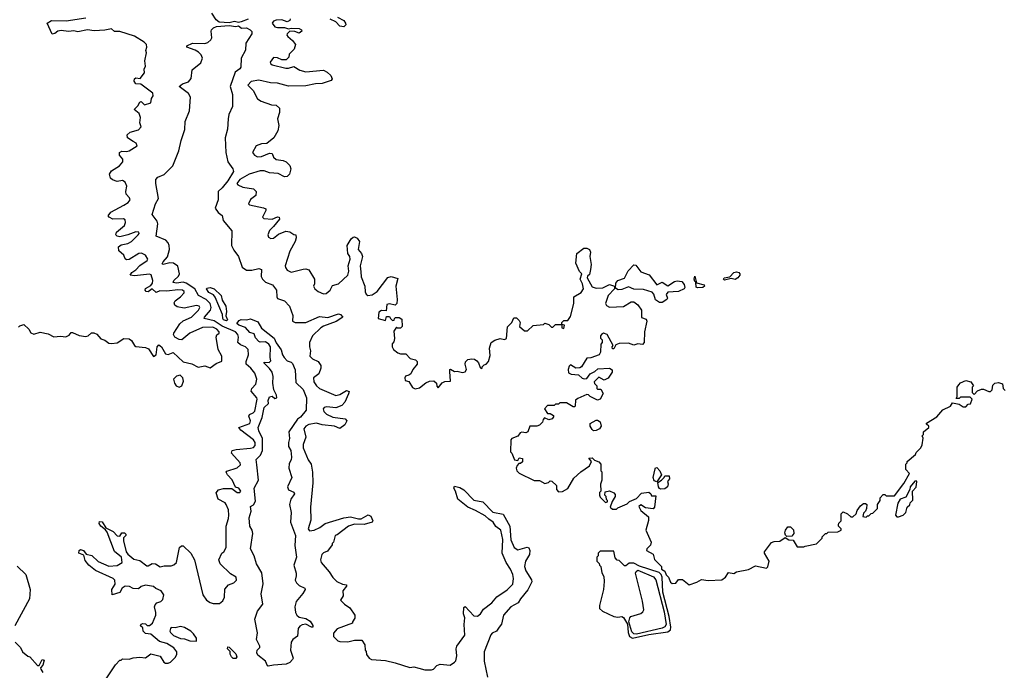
# Model space of a CAD drawing. Extents: x 2380107 to 2585170, y 384273 to 546161.
# Tile 140 of 256: x 2464104 to 2471399, y 508255 to 513080. Entities that reach past the tile are written whole.
import ezdxf

# ---------------------------------------------------------------- set-up
doc = ezdxf.new("R2010")
doc.units = 0

msp = doc.modelspace()

# ---------------------------------------------------------------- linework, layer by layer
at = {"layer": '0CON05XD'}
for points in [[(2465007.5, 511347.5), (2464987.5, 511345), (2464915, 511302.5), (2464895, 511298.8), (2464885.8, 511305.8), (2464874.3, 511334.3), (2464837.5, 511365), (2464836.2, 511395), (2464855, 511410), (2464905, 511419.2), (2464932, 511435), (2464982, 511485), (2464988.8, 511495), (2464986.7, 511505), (2464965, 511507.5), (2464905.7, 511484.3), (2464845, 511470), (2464825, 511473.8), (2464816.7, 511485), (2464822, 511505), (2464880, 511555), (2464888.1, 511575), (2464885.6, 511595.6), (2464872.5, 511602.5), (2464795, 511601.4), (2464766.2, 511615), (2464758.8, 511625), (2464778.2, 511651.8), (2464875, 511704.2), (2464906.7, 511725), (2464922.5, 511745), (2464918.3, 511758.3), (2464892.5, 511785), (2464890, 511805), (2464897.5, 511845), (2464885.8, 511875), (2464865, 511886.7), (2464825, 511880), (2464791.7, 511891.7), (2464776.7, 511905), (2464768.8, 511935), (2464785, 511958.8), (2464842.5, 511995), (2464867.5, 512025), (2464867.5, 512045), (2464843.3, 512075), (2464842.5, 512095), (2464860, 512105), (2464895, 512102.5), (2464915, 512107.5), (2464973.3, 512145), (2464966.2, 512165), (2464945, 512176.7), (2464902.5, 512205), (2464900, 512225), (2464922.5, 512245), (2464985, 512264.3), (2465004, 512285), (2464993.8, 512315), (2465000, 512355), (2464990, 512385), (2464952.5, 512415), (2464979.3, 512440.7), (2464995, 512467.5), (2465005, 512472.5), (2465028.3, 512448.3), (2465075, 512462.5), (2465080, 512495), (2465092.5, 512515), (2465090, 512535), (2465000.7, 512600.7), (2464963.9, 512603.9), (2464951.2, 512625), (2464955, 512642.5), (2464965, 512648.8), (2464996.4, 512643.6), (2465027.5, 512685), (2465027, 512713), (2465036.7, 512735), (2465031.2, 512775), (2465042.5, 512835), (2465038.3, 512851.7), (2465046.7, 512875), (2465042.5, 512895), (2465025, 512913.3), (2464955, 512956.7), (2464845, 512993.3), (2464805, 512993.3), (2464785, 513012.5), (2464735, 513001.9), (2464655, 512996.9), (2464605, 513005.6), (2464535, 512990.8), (2464505, 512996.2), (2464465, 512991.2), (2464411.2, 512998.8), (2464386.1, 512993.9), (2464365, 512977.5), (2464345, 512972.5), (2464307.5, 513055), (2464340, 513075), (2464447.9, 513072.1), (2464595, 513092.9)], [(2465655, 513055.6), (2465582.4, 513062.4), (2465558.3, 513078.3), (2465527.1, 513127.1)], [(2466106.9, 513086.9), (2466105.7, 513075), (2466085, 513063.8), (2466045, 513079.2), (2466004.1, 513075.9), (2465985, 513070), (2465973.8, 513055), (2465995, 513027.5), (2466015, 513021.4), (2466065, 513021.8), (2466095, 513012), (2466115, 513016.4), (2466175, 513014.5), (2466191.9, 513005), (2466194.4, 512995), (2466175, 512980), (2466141.7, 512991.7), (2466105, 512994), (2466086.2, 512975), (2466083.8, 512965), (2466090, 512955), (2466125, 512926.7), (2466146.7, 512895), (2466138.3, 512861.7), (2466100, 512825), (2466097, 512803), (2466078.3, 512781.7), (2466045, 512782.5), (2466015, 512797.5), (2465985, 512800), (2465960, 512765), (2465962.5, 512755), (2465975, 512744), (2466075, 512720), (2466095, 512720), (2466135, 512732.5), (2466180, 512705), (2466224.4, 512694.4), (2466355.7, 512705.7), (2466381.9, 512691.9), (2466410, 512665), (2466419.3, 512640.7), (2466410.7, 512629.3), (2466345, 512605.6), (2466295, 512603.3), (2466225, 512589.2), (2466096.4, 512586.4), (2466015, 512610), (2465962.3, 512612.3), (2465875, 512632), (2465818.3, 512621.7), (2465793.3, 512595), (2465834.3, 512554.3), (2465865, 512493.8), (2465892.5, 512475), (2465968.8, 512448.8), (2466005, 512446), (2466030, 512425), (2466029.3, 512390.7), (2466013.8, 512345), (2466023.8, 512295), (2466016.2, 512255), (2465986.4, 512203.6), (2465935, 512162.5), (2465895, 512158.8), (2465856.4, 512143.6), (2465827.5, 512095), (2465842.5, 512075), (2465865, 512064), (2465895, 512066), (2465955, 512090), (2465975, 512087.5), (2465985, 512060), (2466003.9, 512043.9), (2466055.9, 512035.9), (2466077.5, 512025), (2466105, 511997.5), (2466112, 511975), (2466104, 511935), (2466085, 511916), (2466065, 511914), (2466019.7, 511939.7), (2465955, 511943.8), (2465915, 511959.2), (2465885, 511960), (2465805, 511934), (2465735, 511893.8), (2465713.3, 511865), (2465720, 511855), (2465757.7, 511837.7), (2465835, 511826.7), (2465856.4, 511806.4), (2465853.6, 511776.4), (2465814.1, 511745.9), (2465800, 511715), (2465807.5, 511707.5), (2465910, 511685), (2465926.4, 511676.4), (2465927.5, 511665), (2465903.8, 511615), (2465912.5, 511605), (2465975, 511600), (2466013, 511617), (2466027.5, 511615), (2466028.3, 511601.7), (2465985, 511547.5), (2465954.2, 511515.8), (2465943.3, 511485), (2465947, 511467), (2465965, 511457.5), (2465985, 511460), (2466021.7, 511488.3), (2466075, 511512.5), (2466105, 511506.7), (2466135, 511487.5), (2466150, 511485), (2466152.5, 511462.5), (2466146, 511435), (2466105.8, 511364.2), (2466070.8, 511255), (2466072.7, 511242.7), (2466085, 511223.3), (2466115, 511206.7), (2466205, 511231.2), (2466225, 511233.3), (2466246.1, 511226.1), (2466288.8, 511155), (2466289.3, 511120.7), (2466280, 511105), (2466290, 511085), (2466315, 511063.3), (2466355, 511046.7), (2466375, 511050), (2466403.3, 511075), (2466422.3, 511107.7), (2466465, 511122), (2466534.2, 511185), (2466543.1, 511215), (2466538.5, 511255), (2466552.5, 511305), (2466548.8, 511325), (2466535.9, 511345.9), (2466529.4, 511405), (2466560, 511455), (2466575, 511467.5), (2466585, 511469.2), (2466605, 511459.2), (2466621.2, 511435), (2466611.2, 511375), (2466635.6, 511345.6), (2466644.4, 511325), (2466627.1, 511255), (2466631.4, 511211.4), (2466635, 511172.5), (2466661.2, 511105), (2466663, 511063), (2466670, 511045), (2466683.8, 511033.8), (2466715, 511040.8), (2466751.2, 511065), (2466831.7, 511168.3), (2466855, 511176.7), (2466905, 511160), (2466891.2, 511105), (2466901.2, 511005), (2466897.5, 510975), (2466885, 510962.5), (2466845, 510972.5), (2466825, 510967.5), (2466818.3, 510921.7), (2466785, 510922.5), (2466765, 510910), (2466760, 510865), (2466815, 510850), (2466821.7, 510878.3), (2466845, 510880), (2466850, 510865), (2466865, 510850), (2466878.3, 510851.7), (2466880, 510865), (2466888.3, 510871.7), (2466915, 510872.5), (2466935, 510860), (2466936.7, 510805), (2466925, 510793.3), (2466903.3, 510793.3), (2466895, 510800), (2466875, 510770), (2466880, 510715), (2466875, 510690), (2466863, 510677), (2466862.5, 510655), (2466872.5, 510635), (2466905, 510610), (2466925, 510601.2), (2466965, 510603.3), (2466996.4, 510566.4), (2467037, 510557), (2467050, 510545), (2467050, 510525), (2467016.7, 510485), (2467002.5, 510455), (2466987, 510443), (2466963, 510437), (2466957.5, 510425), (2466960, 510405), (2466986.4, 510396.4), (2467015, 510352.5), (2467035, 510343.3), (2467065, 510350), (2467113, 510387), (2467140, 510400), (2467173, 510403), (2467192.5, 510385), (2467193.6, 510363.6), (2467205, 510350), (2467235, 510387.5), (2467255, 510396.7), (2467295, 510400), (2467291.7, 510471.7), (2467290, 510485), (2467295, 510487.5), (2467325, 510470), (2467345, 510472.5), (2467385, 510463.3), (2467405, 510467.5), (2467413.3, 510485), (2467403.3, 510525), (2467406.1, 510543.9), (2467425, 510560), (2467454.2, 510565.8), (2467472.5, 510562.5), (2467489.7, 510549.7), (2467503.3, 510535), (2467515, 510500), (2467523, 510493), (2467530, 510495), (2467530, 510505), (2467545, 510520), (2467560, 510525), (2467577.5, 510545), (2467588.8, 510588.8), (2467584, 510645), (2467596.7, 510685), (2467625, 510703.8), (2467665, 510716.7), (2467695, 510707.5), (2467710, 510715), (2467718.3, 510801.7), (2467750, 510835), (2467765, 510870), (2467785, 510870), (2467805, 510850), (2467812.5, 510835), (2467807.5, 510805), (2467845, 510772.5), (2467867, 510773), (2467908.3, 510811.7), (2467985, 510820), (2467995, 510830), (2468025, 510820), (2468045, 510800), (2468055, 510800), (2468075, 510820), (2468120, 510820), (2468120, 510795), (2468135, 510790), (2468140, 510815), (2468120, 510820), (2468120, 510835), (2468135, 510850), (2468165, 510850), (2468185, 510880), (2468210, 510975), (2468210, 511025), (2468265, 511057.5), (2468280, 511085), (2468275, 511120), (2468256.7, 511155), (2468270, 511195), (2468251.7, 511211.7), (2468223.8, 511275), (2468231.2, 511345), (2468283.6, 511386.4), (2468306.1, 511386.1), (2468325, 511376.7), (2468333.8, 511355), (2468327.5, 511325), (2468338, 511265), (2468332.3, 511227.7), (2468325, 511190), (2468311.7, 511178.3), (2468307.5, 511165), (2468345, 511100), (2468375, 511090), (2468425, 511092.5), (2468475, 511116.2), (2468510, 511105), (2468510, 511085), (2468463.3, 511035), (2468443.8, 510975), (2468450.7, 510960.7), (2468475, 510947.5), (2468577.7, 510952.3), (2468635, 510986.7), (2468655, 510988.8), (2468683.3, 510965), (2468710, 510925), (2468711.7, 510871.7), (2468745, 510860), (2468750, 510845), (2468733.8, 510765), (2468730, 510685), (2468718.3, 510671.7), (2468685, 510677.5), (2468655, 510667.5), (2468615, 510682.5), (2468545, 510680), (2468521.7, 510668.3), (2468505, 510640), (2468495, 510640), (2468492.5, 510655), (2468500, 510665), (2468457.5, 510745), (2468430, 510755), (2468413.6, 510746.4), (2468407.5, 510735), (2468408.3, 510718.3), (2468420, 510705), (2468420, 510685), (2468410, 510675), (2468407.5, 510615), (2468396.4, 510593.6), (2468335, 510572.5), (2468305, 510570), (2468267.5, 510505), (2468255, 510497.5), (2468225, 510496.7), (2468185, 510520), (2468175, 510510), (2468167.5, 510485), (2468170.7, 510460.7), (2468190.7, 510450.7), (2468245, 510447.5), (2468271.7, 510421.7), (2468285, 510417.5), (2468305, 510420), (2468330, 510455), (2468365, 510470), (2468388.3, 510491.7), (2468475, 510496.7), (2468493.6, 510483.6), (2468493.9, 510466.1)], [(2466458.3, 513098.3), (2466506.2, 513075), (2466518.8, 513055), (2466519.2, 513040.8), (2466505, 513026.7), (2466475, 513031.2), (2466445, 513063.3), (2466405, 513084)], [(2464812.5, 508295), (2464845, 508330), (2464855, 508330), (2464865, 508340), (2464915, 508337.5), (2464945, 508347.5), (2464995, 508352.5), (2465035, 508347.5), (2465075, 508377.5), (2465145, 508360), (2465172.5, 508315), (2465185, 508307.5), (2465205, 508307.5), (2465220, 508315), (2465255, 508350), (2465267, 508373), (2465267, 508393), (2465245, 508422), (2465193.3, 508455), (2465139.2, 508469.2), (2465075, 508523.3), (2465035, 508528.8), (2465018.8, 508545), (2465015, 508570), (2465000, 508585), (2465003.6, 508596.4), (2465015, 508603.3), (2465035, 508600), (2465047.5, 508587.5), (2465065, 508586.7), (2465087.5, 508605), (2465112.5, 508665), (2465113.3, 508685), (2465102.5, 508725), (2465108.3, 508741.7), (2465120, 508755), (2465150, 508765), (2465165, 508780), (2465172.5, 508815), (2465152.5, 508845), (2465111.7, 508861.7), (2465095, 508877.5), (2465035, 508886.7), (2465005, 508877.5), (2464985, 508860), (2464945, 508862.5), (2464916.4, 508876.4), (2464885, 508880), (2464862.5, 508865), (2464845, 508833.3), (2464790, 508815), (2464786.7, 508855), (2464810, 508895), (2464807.5, 508925), (2464796.1, 508936.1), (2464665, 508996.7), (2464615.8, 509035.8), (2464589.3, 509069.3), (2464578.3, 509108.3), (2464542.5, 509125), (2464543.3, 509145), (2464555, 509152.5), (2464577.5, 509145), (2464597.5, 509117.5), (2464637.3, 509107.3), (2464685, 509063.3), (2464765, 509027.5), (2464827, 509033), (2464862.5, 509055), (2464857.5, 509095), (2464805.8, 509135.8), (2464750.7, 509280.7), (2464738.3, 509298.3), (2464704.2, 509324.2), (2464693.8, 509345), (2464695, 509360), (2464715.8, 509355.8), (2464741.7, 509311.7), (2464797.5, 509285), (2464825, 509252.5), (2464845, 509250), (2464860, 509275), (2464880, 509275), (2464890, 509265), (2464890, 509255), (2464873, 509237), (2464872.5, 509215), (2464893.8, 509135), (2464905, 509117.5), (2464948.8, 509078.8), (2464995, 509068.8), (2465045, 509030), (2465055, 509030), (2465085, 509047.5), (2465110, 509045), (2465145, 509023.3), (2465175, 509031.2), (2465225, 509030), (2465245, 509037.5), (2465266.7, 509055), (2465287.5, 509165), (2465302.5, 509177.5), (2465315, 509177.5), (2465373, 509123), (2465400, 509075), (2465460, 508815), (2465487.5, 508775), (2465515, 508757.5), (2465538.3, 508751.7), (2465585, 508750), (2465608.3, 508771.7), (2465621.7, 508798.3), (2465623, 508857), (2465650.7, 508889.3), (2465690, 508905), (2465710, 508925), (2465707.5, 508945), (2465665, 508970), (2465590, 509045), (2465580, 509075), (2465602.5, 509125), (2465617.5, 509135), (2465632.5, 509165), (2465633.3, 509325), (2465651.7, 509381.7), (2465653.3, 509405), (2465650, 509445), (2465633.3, 509485), (2465625, 509496.7), (2465574.4, 509524.4), (2465559.5, 509570.5), (2465575.7, 509594.3), (2465615, 509604.2), (2465675, 509603.3), (2465715, 509574), (2465735.8, 509574.2), (2465742.5, 509585), (2465727.5, 509605), (2465703.3, 509613.3), (2465678.8, 509668.8), (2465642.5, 509705), (2465632.5, 509725), (2465638.3, 509731.7), (2465715, 509756.7), (2465740, 509780), (2465738, 509795), (2465673.8, 509865), (2465677.5, 509885), (2465706.7, 509893.3), (2465815, 509901.5), (2465835, 509907.8), (2465848.2, 509921.8), (2465848.5, 509945), (2465835, 509964.3), (2465741.2, 510035), (2465726.7, 510055), (2465808, 510085), (2465814.3, 510105), (2465800.7, 510140.7), (2465807.5, 510152.5), (2465834.6, 510165.4), (2465845, 510178), (2465864.4, 510265), (2465861.9, 510275), (2465818, 510325), (2465823.8, 510345), (2465852.3, 510377.7), (2465861.5, 510415), (2465845, 510460), (2465817.5, 510495), (2465781.9, 510525), (2465781.2, 510545), (2465800.3, 510595), (2465795.5, 510635.5), (2465777.5, 510655), (2465739.3, 510669.3), (2465719.2, 510685), (2465725.4, 510725), (2465719.3, 510745), (2465703.8, 510765), (2465605, 510806.3), (2465545, 510848.1), (2465470, 510865), (2465472.5, 510875), (2465518.1, 510925), (2465522, 510945), (2465514.2, 510975), (2465486, 511005), (2465429.4, 511035), (2465402.3, 511085), (2465336.4, 511126.4), (2465315, 511133.3), (2465265, 511126.6), (2465242.1, 511132.1), (2465246.5, 511145), (2465281.1, 511178.9), (2465287.8, 511195), (2465275, 511253.1), (2465243.7, 511273.7), (2465215, 511276.3), (2465165.8, 511265.8), (2465160.3, 511270.3), (2465165.6, 511285), (2465198.9, 511321.1), (2465214, 511375), (2465212, 511405), (2465205, 511425.4), (2465185.5, 511445.5), (2465115.6, 511475.6), (2465128, 511565), (2465121.5, 511585), (2465084.4, 511635), (2465108.9, 511715), (2465131.8, 511755), (2465111.5, 511865), (2465111.4, 511895), (2465127.5, 511912.5), (2465175, 511932), (2465238.8, 511995), (2465282.3, 512107.7), (2465299.5, 512185), (2465328.2, 512265), (2465329.6, 512325), (2465362.5, 512405), (2465368.1, 512505), (2465355, 512532), (2465286.2, 512585), (2465311.2, 512605), (2465355, 512619.5), (2465375.4, 512645), (2465380.8, 512709.2), (2465445, 512760.9), (2465458.4, 512795), (2465448.6, 512818.6), (2465429.7, 512839.7), (2465405, 512854.7), (2465343.3, 512875), (2465342.5, 512885), (2465385, 512905.7), (2465475, 512902.5), (2465498.6, 512911.4), (2465520.2, 512929.8), (2465528.1, 512945), (2465521.4, 512995), (2465525.7, 513005), (2465540.4, 513019.6), (2465561.4, 513028.6), (2465655, 513036.2), (2465705, 513029.6), (2465725, 513034.3), (2465748.2, 513018.2), (2465785, 513019.2), (2465811.4, 513005), (2465823, 512993), (2465824.2, 512975), (2465780, 512905), (2465777.5, 512855), (2465744.6, 512795), (2465742.4, 512727.6), (2465735.4, 512714.6), (2465700.2, 512689.8), (2465662.3, 512585), (2465681.1, 512525), (2465681.5, 512435), (2465653.4, 512376.6), (2465647.3, 512345), (2465642.4, 512267.6), (2465625.5, 512205), (2465631.1, 512095), (2465645.3, 512025), (2465682.7, 511975), (2465688.5, 511955), (2465645, 511884.7), (2465605, 511832.1), (2465575.5, 511805), (2465575.4, 511745), (2465552.9, 511682.9), (2465575, 511650), (2465605, 511627.5), (2465611.7, 511591.7), (2465675.8, 511515), (2465674, 511405), (2465690.3, 511370.3), (2465725, 511323.8), (2465751.4, 511245), (2465785, 511222.5), (2465825, 511222.5), (2465875, 511235.8), (2465896.4, 511226.4), (2465893.9, 511176.1), (2465902, 511155), (2465925, 511133.1), (2465976.2, 511115), (2466006.2, 511075), (2466008.8, 511025), (2466015, 511012.5), (2466065.8, 510995.8), (2466102, 510955), (2466126.8, 510886.8), (2466126, 510845), (2466143.8, 510833.8), (2466225, 510834.5), (2466325, 510878.9), (2466387.8, 510872.2), (2466465, 510900), (2466480, 510895), (2466498.8, 510875), (2466448, 510842), (2466355, 510807.5), (2466335.8, 510795), (2466272.2, 510735), (2466252, 510685), (2466251.2, 510655), (2466258.8, 510625), (2466253.8, 510585), (2466273.3, 510565), (2466315.6, 510545.6), (2466333.8, 510515), (2466333.8, 510495), (2466320, 510455), (2466280, 510425), (2466282, 510395), (2466302, 510365), (2466325, 510344.4), (2466445, 510294.4), (2466475, 510300), (2466525, 510329.2), (2466543.8, 510323.8), (2466540.8, 510305), (2466511.9, 510245), (2466489.8, 510220.2), (2466445, 510201.1), (2466378.6, 510208.6), (2466358.8, 510205), (2466351.4, 510195), (2466356.9, 510175), (2466377.5, 510155), (2466425, 510133.6), (2466515, 510119.2), (2466528.8, 510105), (2466513.2, 510076.8), (2466475, 510047.5), (2466435.3, 510065.3), (2466345, 510076.1), (2466302.9, 510087.1), (2466245, 510078), (2466224, 510065), (2466210, 510045), (2466223.8, 509985), (2466205, 509930), (2466204.2, 509905), (2466240, 509815), (2466263.3, 509785), (2466274.5, 509724.5), (2466275.7, 509645), (2466258.2, 509465), (2466261.2, 509368.8), (2466240, 509305), (2466250.7, 509290.7), (2466285, 509294), (2466327.5, 509315), (2466366.1, 509343.9), (2466505, 509385.5), (2466555, 509394.4), (2466615, 509377.5), (2466635, 509377.5), (2466685, 509408.1), (2466705, 509398), (2466721.2, 509365), (2466715, 509353.8), (2466655, 509335.8), (2466585, 509338.6), (2466541.2, 509325), (2466455, 509260), (2466440, 509255), (2466430, 509205), (2466420, 509195), (2466420, 509185), (2466385, 509140), (2466355, 509127.5), (2466343.3, 509115), (2466332.5, 509075), (2466337.5, 509055), (2466396.4, 508986.4), (2466423.6, 508943.6), (2466452.5, 508915), (2466495, 508893.8), (2466525, 508890), (2466525, 508880), (2466497.5, 508845), (2466501.7, 508808.3), (2466480, 508775), (2466510, 508745), (2466549.3, 508719.3), (2466587.5, 508665), (2466587, 508643), (2466570, 508615), (2466570, 508605), (2466455, 508562.5), (2466428.3, 508531.7), (2466430, 508505), (2466460, 508475), (2466475, 508470), (2466535, 508467.5), (2466585, 508480), (2466638.3, 508478.3), (2466660, 508445), (2466662.5, 508405), (2466670, 508395), (2466673, 508373), (2466692.5, 508345), (2466710, 508335), (2466815, 508327.5), (2466885, 508312), (2466995, 508276.7), (2467025, 508280), (2467060.3, 508270.3), (2467105, 508258), (2467155, 508260), (2467170, 508265), (2467195, 508290), (2467218.3, 508301.7), (2467293, 508293), (2467326.2, 508315), (2467335.7, 508325), (2467343.6, 508363.6), (2467337.5, 508415), (2467342.5, 508435), (2467401.9, 508515), (2467396.2, 508595), (2467402.5, 508645), (2467392.5, 508675), (2467395, 508720), (2467405, 508727.5), (2467469.3, 508659.3), (2467495, 508658), (2467517.5, 508675), (2467540, 508710), (2467602, 508755), (2467639.8, 508800.2), (2467715, 508853.3), (2467757.3, 508895), (2467762.5, 508935), (2467757.5, 508965), (2467741.1, 509005), (2467708.2, 509055), (2467679.5, 509125), (2467683.6, 509226.4), (2467668.9, 509295), (2467630.8, 509320.8), (2467613.1, 509353.1), (2467578.8, 509375), (2467551.9, 509401.9), (2467480.7, 509439.3), (2467423.8, 509465), (2467351.2, 509525), (2467332.5, 509585), (2467320, 509605), (2467325, 509620), (2467365, 509610), (2467395, 509593.8), (2467467.5, 509517.5), (2467535, 509504), (2467609.3, 509429.3), (2467685, 509413.3), (2467735.4, 509325.4), (2467742.4, 509222.4), (2467767, 509167), (2467795, 509150), (2467865, 509169.2), (2467875, 509164), (2467883.3, 509145), (2467881.5, 509115), (2467851.4, 509065), (2467844.5, 509025), (2467854, 508994), (2467895.7, 508925.7), (2467898.8, 508911.2), (2467868.9, 508851.1), (2467813.3, 508785), (2467797.5, 508755), (2467743.8, 508725), (2467688, 508665), (2467673.3, 508596.7), (2467657.5, 508575)], [(2465797.5, 513085), (2465745, 513064.5), (2465725, 513058.6), (2465695, 513066.2), (2465655, 513055.6)], [(2464095, 510800), (2464105, 510810), (2464135, 510820), (2464172.5, 510785), (2464187, 510757), (2464208.3, 510748.3), (2464255, 510762.5), (2464315, 510751.2), (2464357, 510727), (2464405, 510733.8), (2464445, 510727.5), (2464469.3, 510740.7), (2464485, 510760), (2464495, 510760), (2464545, 510737.5), (2464595, 510730), (2464610, 510735), (2464635, 510757.5), (2464653, 510757), (2464675, 510747.5), (2464705, 510712.5), (2464735, 510702.5), (2464765, 510681.2), (2464785, 510678.8), (2464825, 510683.8), (2464875, 510716.2), (2464915, 510713.3), (2464931.7, 510701.7), (2464954, 510664), (2464965, 510656.7), (2465035, 510649.2), (2465059.1, 510639.1), (2465095, 510582), (2465116, 510595), (2465121.2, 510655), (2465135, 510670), (2465153.3, 510655), (2465185, 510603.3), (2465205, 510597.5), (2465241.7, 510611.7), (2465315, 510543.3), (2465378.8, 510528.8), (2465425, 510503.3), (2465475, 510513.3), (2465515, 510497.5), (2465559.3, 510530.7), (2465601.7, 510548.3), (2465602.5, 510585), (2465574.3, 510634.3), (2465558.8, 510725), (2465565, 510742.5), (2465582.5, 510755), (2465581.2, 510765), (2465565, 510785.5), (2465535, 510801.1), (2465457.1, 510797.1), (2465365, 510755.8), (2465305, 510706.7), (2465285, 510708.8), (2465253.3, 510725), (2465243.3, 510745), (2465246.7, 510755), (2465290, 510825), (2465313.8, 510846.2), (2465375.7, 510875), (2465429.2, 510925), (2465438.8, 510945), (2465432.5, 510955), (2465415, 510960.8), (2465321.2, 510941.2), (2465271.7, 510951.7), (2465252.3, 510962.3), (2465249.3, 510980.7), (2465256.7, 510995), (2465296, 511025), (2465321.2, 511055), (2465323.3, 511065), (2465310, 511075), (2465276.7, 511076.7), (2465195, 511066.7), (2465141.2, 511068.8), (2465115, 511056.7), (2465085, 511083.3), (2465055, 511062), (2465041.2, 511065), (2465034, 511075), (2465035, 511087.5), (2465075, 511110), (2465088.8, 511125), (2465090, 511145), (2465077.2, 511187.2), (2465065, 511192.9), (2464955, 511180), (2464922.5, 511185), (2464933.8, 511205), (2464964.5, 511225.5), (2464993.2, 511256.8), (2465049.2, 511295), (2465052, 511305), (2465035, 511333.3), (2465007.5, 511347.5)], [(2468865, 510982.5), (2468845, 510982.5), (2468815, 511002.5), (2468803.3, 511045), (2468789.2, 511059.2), (2468725, 511078.1), (2468655, 511080.8), (2468615, 511098.8), (2468565, 511080), (2468537, 511077), (2468518.3, 511088.3), (2468520, 511125), (2468536.7, 511145), (2468585.9, 511164.1), (2468612.1, 511217.9), (2468655, 511262.5), (2468669.3, 511259.3), (2468705, 511211.2), (2468767.1, 511187.1), (2468825, 511113.8), (2468865, 511134.2), (2468905, 511106.2), (2468955, 511138.6), (2468975, 511143.1), (2469009.1, 511139.1), (2469027.3, 511117.3), (2469031.1, 511095), (2469026, 511084), (2468985, 511063.3), (2468905, 511060), (2468893, 511043), (2468902.5, 511015), (2468897.5, 511005), (2468865, 510982.5)], [(2469325, 511147.5), (2469317.5, 511155), (2469324.2, 511165.8), (2469366.7, 511173.3), (2469394.5, 511205.5), (2469415, 511210), (2469432, 511205), (2469440, 511195), (2469439.2, 511185), (2469425, 511165.8), (2469405, 511154.2), (2469375, 511160), (2469325, 511147.5)], [(2469125, 511091.4), (2469117, 511097), (2469113.3, 511133.3), (2469105, 511137.5), (2469100.8, 511155), (2469105, 511177.5), (2469117.5, 511127.5), (2469175.7, 511115), (2469178.6, 511105), (2469165, 511093.5), (2469125, 511091.4)], [(2465635, 510847.5), (2465615, 510854.3), (2465608.8, 510865), (2465606.7, 510895), (2465551.3, 511021.3), (2465538.6, 511038.6), (2465505, 511056.2), (2465487.5, 511085), (2465490, 511090), (2465515, 511093.8), (2465543.6, 511083.6), (2465597.5, 511035), (2465605, 511000), (2465630, 510955), (2465636.2, 510915), (2465630, 510885), (2465642.5, 510855), (2465635, 510847.5)], [(2465945.8, 508285.8), (2465939.2, 508289.2), (2465925, 508323.8), (2465868.3, 508368.3), (2465860, 508385), (2465862.5, 508405), (2465883.3, 508425), (2465883.8, 508435), (2465858.6, 508485), (2465866.2, 508533.8), (2465846.9, 508635), (2465866.9, 508695), (2465905.7, 508745), (2465893, 508823), (2465907.3, 508897.3), (2465897.4, 508977.4), (2465859.2, 509045), (2465841.9, 509105), (2465814.7, 509155), (2465831.1, 509268.9), (2465825.8, 509295.8), (2465809.2, 509325), (2465802.9, 509385), (2465817.8, 509435), (2465815, 509470), (2465836.8, 509483.2), (2465849.8, 509510.2), (2465840, 509605), (2465873.3, 509665), (2465860.7, 509779.3), (2465855, 509817.5), (2465888.3, 509851.7), (2465903.5, 509886.5), (2465903.3, 509975), (2465875, 510031.2), (2465871.5, 510055), (2465900.9, 510129.1), (2465914.4, 510205), (2465947, 510233), (2465943.8, 510255), (2465955, 510282.5), (2465975, 510287.5), (2465995, 510270), (2466010, 510275), (2466007.5, 510295), (2465987.5, 510335), (2465980, 510385), (2465982.5, 510435), (2465973.3, 510465), (2465955, 510492.5), (2465912.5, 510535), (2465915, 510540), (2465951.7, 510538.3), (2465965, 510550), (2465960, 510575), (2465963, 510653), (2465950, 510675), (2465925, 510690), (2465885, 510687.5), (2465875, 510692.5), (2465851.7, 510721.7), (2465840, 510750), (2465809.3, 510759.3), (2465776.4, 510796.4), (2465727.5, 510815), (2465713, 510827), (2465730, 510850), (2465745, 510857.5), (2465785, 510853.8), (2465815, 510861.2), (2465868.3, 510838.3), (2465895, 510792.5), (2465988.3, 510718.3), (2466003, 510683), (2466041.2, 510631.2), (2466050, 510595), (2466062.5, 510575), (2466085, 510550), (2466115, 510540), (2466125, 510530), (2466144.5, 510484.5), (2466150.7, 510390.7), (2466205, 510336.9), (2466228, 510275), (2466227.5, 510185), (2466185, 510133.1), (2466162.7, 510117.3), (2466097.3, 510025), (2466102.9, 509975), (2466094.4, 509945), (2466096, 509916), (2466112, 509885), (2466118.6, 509835), (2466115.7, 509815), (2466100.9, 509789.1), (2466097.9, 509755), (2466119.4, 509685), (2466087.5, 509615), (2466095, 509594), (2466135.8, 509575.8), (2466140, 509565), (2466112.5, 509525), (2466103.8, 509485), (2466115.6, 509425), (2466110.6, 509355), (2466147.1, 509255), (2466141.7, 509181.7), (2466155.6, 509095), (2466133.8, 509035), (2466152.9, 508975), (2466151.9, 508955), (2466145.7, 508925), (2466154.3, 508905), (2466174.6, 508884.6), (2466215.6, 508865.6), (2466218.6, 508855), (2466202.3, 508825), (2466151.5, 508765), (2466143.4, 508725), (2466147.1, 508685), (2466157.7, 508665), (2466175, 508649.6), (2466225, 508638.5), (2466255, 508620), (2466275, 508586.7), (2466275.7, 508574.3), (2466265, 508574.3), (2466225, 508596.4), (2466196.5, 508593.5), (2466178.3, 508581.7), (2466167.3, 508565), (2466161.7, 508508.3), (2466126.7, 508483.3), (2466116.1, 508463.9), (2466111.2, 508405), (2466130, 508345), (2466124, 508335), (2466105, 508312.5), (2466078.6, 508301.4), (2465985, 508294.6), (2465945.8, 508285.8)], [(2468493.9, 510466.1), (2468465, 510422.5), (2468435, 510407.5), (2468395, 510430), (2468360, 510395), (2468361.7, 510381.7), (2468380, 510365), (2468380, 510345), (2468385, 510340), (2468410, 510340), (2468427, 510307), (2468403.6, 510266.4), (2468385, 510257.5), (2468330, 510285), (2468318.3, 510298.3), (2468305, 510300), (2468238.3, 510271.7), (2468221.7, 510258.3), (2468220, 510215), (2468215, 510210), (2468205, 510210), (2468155, 510240), (2468105, 510240), (2468095, 510230), (2468075, 510230), (2468065, 510220), (2468015, 510220), (2467992.5, 510195), (2468015, 510160), (2468035, 510160), (2468060, 510145), (2468060, 510135), (2468049.3, 510120.7), (2468025, 510113.3), (2467993, 510127), (2467982.5, 510115), (2467977.5, 510095), (2467955, 510073.3), (2467935, 510066.7), (2467883, 510067), (2467870, 510025), (2467855, 510017.5), (2467825, 510022.5), (2467813, 510017), (2467795, 509992.5), (2467750, 509975), (2467742.5, 509965), (2467740, 509875), (2467750, 509865), (2467770, 509815), (2467795, 509810), (2467805, 509830), (2467830, 509825), (2467828.3, 509801.7), (2467815, 509790), (2467801.7, 509788.3), (2467790, 509775), (2467783.3, 509755), (2467787.5, 509735), (2467805, 509717.5), (2467915, 509663.3), (2467955, 509662.5), (2467995, 509640), (2468021.7, 509648.3), (2468035, 509660), (2468047, 509657), (2468080, 509625), (2468080, 509595), (2468095, 509580), (2468125, 509582.5), (2468165, 509602.5), (2468210.7, 509679.3), (2468261.7, 509728.3), (2468325, 509772.5), (2468340, 509805), (2468321.7, 509828.3), (2468345, 509830), (2468363, 509813), (2468395, 509802.5), (2468410, 509785), (2468410, 509735), (2468417.5, 509727.5), (2468417.5, 509665), (2468407.5, 509635), (2468410, 509585), (2468400, 509575), (2468400, 509555), (2468405, 509540), (2468445, 509500), (2468460, 509505), (2468460, 509515), (2468451.7, 509521.7), (2468450, 509545), (2468440, 509555), (2468441.7, 509578.3), (2468475, 509587.5), (2468505, 509572.5), (2468515, 509560), (2468516.4, 509543.6), (2468493, 509507), (2468480, 509465), (2468495, 509450), (2468525, 509450), (2468535, 509460), (2468605, 509490), (2468621.7, 509508.3), (2468675, 509530), (2468710, 509570), (2468765, 509577.5), (2468780, 509565), (2468785, 509550), (2468818.3, 509548.3), (2468807.5, 509465), (2468797, 509453), (2468741.2, 509461.2), (2468705, 509482.5), (2468690.7, 509469.3), (2468705, 509440), (2468763, 509393), (2468763, 509367), (2468742.5, 509295), (2468782.5, 509205), (2468777, 509183), (2468750, 509155), (2468747.5, 509145), (2468797, 509117), (2468806.4, 509076.4), (2468860, 509025), (2468860, 509005), (2468885, 508990), (2468893, 508963), (2468910, 508945), (2468925, 508910), (2468938.3, 508898.3), (2468965, 508902.5), (2468985, 508930), (2469015, 508930), (2469065, 508890), (2469121.7, 508908.3), (2469155, 508930), (2469205, 508921.2), (2469305, 508926.7), (2469332.5, 508945), (2469355, 508980), (2469395, 508973.3), (2469415, 508986.7), (2469505, 509003.8), (2469555, 509030), (2469637.5, 509012.5), (2469646.4, 509023.6), (2469656.2, 509063.8), (2469622.5, 509125), (2469622.5, 509135), (2469675, 509202.5), (2469695, 509210), (2469737, 509213), (2469775, 509240), (2469803, 509223), (2469835, 509220), (2469865, 509170), (2469915, 509170), (2469923, 509177), (2470007, 509193), (2470050, 509235), (2470050, 509245), (2470075, 509270), (2470085, 509270), (2470095, 509280), (2470165, 509282.5), (2470190, 509295), (2470190, 509305), (2470170, 509325), (2470170, 509335), (2470173, 509347), (2470190, 509365), (2470190, 509415), (2470205, 509430), (2470236.7, 509416.7), (2470263, 509393), (2470277, 509393), (2470302.5, 509415), (2470309.3, 509440.7), (2470332.5, 509475), (2470355, 509492.5), (2470371.7, 509491.7), (2470380, 509485), (2470377.5, 509455), (2470370, 509435), (2470355, 509420), (2470350, 509395), (2470375, 509390), (2470385, 509400), (2470395, 509400), (2470411.7, 509418.3), (2470425, 509420), (2470460, 509455), (2470460, 509485), (2470480, 509515), (2470480, 509535), (2470501.7, 509558.3), (2470515, 509560), (2470525, 509550), (2470585, 509550), (2470655, 509640), (2470697.5, 509715), (2470670, 509745), (2470670, 509785), (2470680, 509795), (2470680, 509805), (2470740, 509855), (2470745, 509870), (2470780, 509905), (2470791.7, 509928.3), (2470797.5, 509977.5), (2470790, 509995), (2470800, 510005), (2470800, 510025), (2470840, 510055), (2470840, 510065), (2470821.7, 510081.7), (2470821.7, 510088.3), (2470900, 510135), (2470943.6, 510186.4), (2471000, 510215), (2471015, 510240), (2471065, 510230), (2471095, 510210), (2471115, 510210), (2471131.7, 510228.3), (2471148.3, 510231.7), (2471160, 510265), (2471145, 510280), (2471075, 510280), (2471065, 510270), (2471041.7, 510271.7), (2471050, 510285), (2471050, 510355), (2471061.7, 510371.7), (2471075, 510386.2), (2471115, 510403.3), (2471150, 510395), (2471170, 510365), (2471160, 510355), (2471160, 510315), (2471175, 510300), (2471201.7, 510328.3), (2471230.7, 510339.3), (2471245, 510340), (2471285, 510322.5), (2471297, 510323), (2471310, 510335), (2471315, 510370), (2471330, 510385), (2471355, 510390), (2471385, 510380), (2471390, 510345), (2471405, 510330)], [(2465285, 510354.2), (2465306.2, 510365), (2465318.3, 510398.3), (2465313.3, 510425), (2465293.6, 510443.6), (2465265, 510437.5), (2465244.2, 510415), (2465251.4, 510385), (2465264.2, 510365), (2465285, 510354.2)], [(2468355, 510030), (2468345, 510040), (2468330, 510065), (2468330, 510085), (2468375, 510110), (2468385, 510110), (2468405, 510097.5), (2468412.5, 510065), (2468400, 510045), (2468375, 510032.5), (2468355, 510030)], [(2468825, 509652.5), (2468805, 509660), (2468797.1, 509685), (2468811.7, 509748.3), (2468815, 509756.2), (2468825, 509759.2), (2468848, 509735), (2468860, 509705), (2468825, 509652.5)], [(2468855, 509598.8), (2468844, 509604), (2468835.9, 509615.9), (2468831.7, 509648.3), (2468860, 509665), (2468880, 509685), (2468883, 509697), (2468915, 509697.5), (2468917.5, 509675), (2468902.5, 509655), (2468907.5, 509637.5), (2468904.1, 509615.9), (2468885, 509601.2), (2468855, 509598.8)], [(2470615, 509392.5), (2470650, 509405), (2470670, 509425), (2470680, 509465), (2470698.3, 509481.7), (2470701.7, 509498.3), (2470721.7, 509518.3), (2470720, 509585), (2470747, 509613), (2470750, 509655), (2470745, 509660), (2470735, 509657.5), (2470702.5, 509615), (2470700, 509595), (2470669.5, 509540.5), (2470627.5, 509525), (2470610, 509495), (2470593.8, 509405), (2470603, 509393), (2470615, 509392.5)], [(2469788.3, 509248.3), (2469778.3, 509258.3), (2469772.5, 509275), (2469777.5, 509295), (2469795, 509320), (2469815, 509320), (2469837.7, 509297.7), (2469839.3, 509270.7), (2469825, 509250), (2469788.3, 509248.3)], [(2468645, 508493.6), (2468765, 508520.6), (2468905, 508540.5), (2468925.6, 508555), (2468929.5, 508575), (2468915.6, 508655), (2468869.4, 508835), (2468863.3, 508945), (2468856.7, 508966.7), (2468840.7, 508980.7), (2468695, 509027.5), (2468655, 509049.2), (2468620, 509050), (2468595, 509030), (2468585, 509030), (2468545, 509070), (2468531.7, 509071.7), (2468515, 509090), (2468505, 509140), (2468405, 509140), (2468390, 509125), (2468390, 509105), (2468380, 509095), (2468380, 509065), (2468398.3, 509048.3), (2468400, 509035), (2468410, 509025), (2468418.3, 508978.3), (2468431.7, 508951.7), (2468433.3, 508915), (2468428.6, 508855), (2468398.9, 508735), (2468400.6, 508715), (2468420.8, 508695), (2468505, 508654.6), (2468535, 508649.6), (2468565, 508653.5), (2468578.2, 508648.2), (2468608.3, 508598.3), (2468612.9, 508535), (2468622.2, 508505), (2468645, 508493.6)], [(2464085, 509027.5), (2464150, 508965), (2464182.5, 508855), (2464177.5, 508785), (2464067.5, 508585)], [(2468675, 508524.2), (2468655, 508525.6), (2468639.8, 508539.8), (2468616.9, 508615), (2468623.3, 508645), (2468632.5, 508655), (2468705, 508676.5), (2468721.5, 508688.5), (2468727.5, 508705), (2468718.1, 508768.1), (2468666.5, 508975), (2468670.8, 508989.2), (2468685, 508997.1), (2468799.2, 508949.2), (2468816.9, 508926.9), (2468878.2, 508688.2), (2468893.3, 508595), (2468885, 508577.5), (2468865, 508567.8), (2468675, 508524.2)], [(2465415, 508472.5), (2465413.3, 508495), (2465391.2, 508525), (2465371.2, 508545), (2465325, 508572), (2465295, 508579.2), (2465255, 508571.2), (2465227, 508573), (2465220, 508565), (2465216.7, 508545), (2465221.2, 508535), (2465244.6, 508514.6), (2465295, 508492.1), (2465325, 508488.5), (2465365, 508473.1), (2465415, 508472.5)], [(2467657.5, 508575), (2467637.5, 508545), (2467605, 508530), (2467595, 508517.5), (2467546.4, 508393.6), (2467544.1, 508324.1), (2467570, 508205)], [(2464070, 508465), (2464110, 508425), (2464123.6, 508393.6), (2464165, 508360), (2464180, 508355), (2464235, 508290), (2464248.3, 508291.7), (2464270, 508335), (2464285, 508330), (2464275.9, 508294.1), (2464257.5, 508275), (2464260, 508265), (2464275, 508240)], [(2465705, 508344), (2465685, 508344.2), (2465674, 508355), (2465664, 508375), (2465662.5, 508395), (2465643.3, 508415), (2465645, 508430), (2465655, 508426.7), (2465705, 508377.5), (2465713.3, 508355), (2465705, 508344)], [(2464725, 508163.3), (2464812.5, 508295)]]:
    msp.add_lwpolyline(points, dxfattribs=at)

doc.saveas('drawing.dxf')
